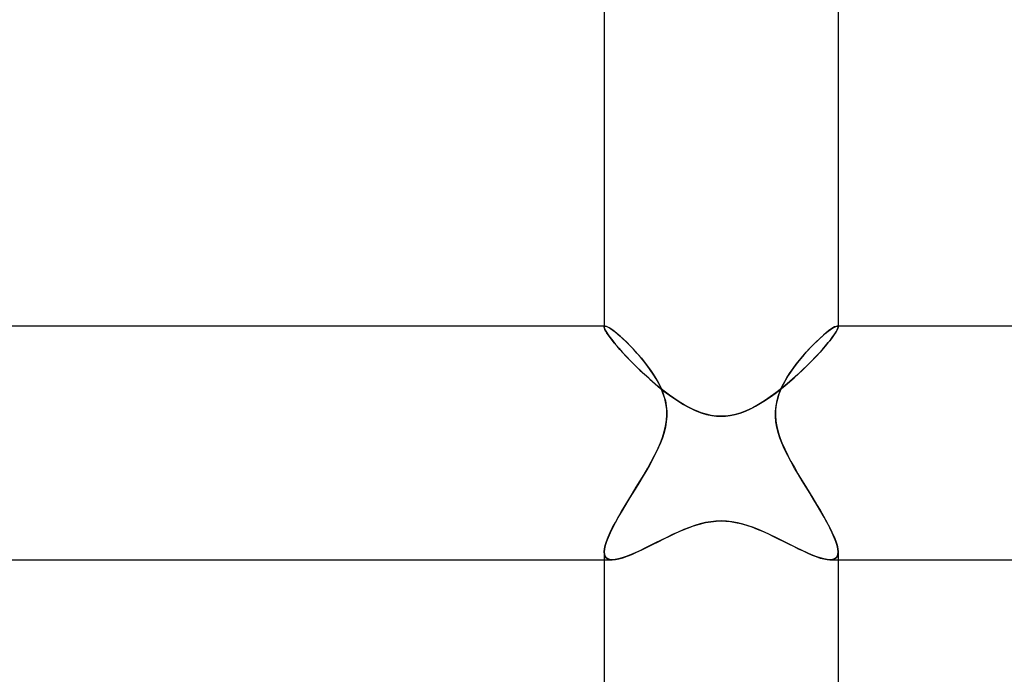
# Model space of a CAD drawing. Header units: millimetres. Extents: x -258 to 258, y -2 to 190.
# Tile 16 of 39: x -12 to 5, y 46 to 57. Entities that reach past the tile are written whole.
import ezdxf

# ---------------------------------------------------------------- set-up
doc = ezdxf.new("R2010")
doc.units = ezdxf.units.MM
doc.layers.add('HIDDEN', color=7, linetype='Continuous')
doc.layers.add('THICK', color=7, linetype='Continuous')

msp = doc.modelspace()

# ---------------------------------------------------------------- linework, layer by layer
at = {"layer": 'HIDDEN'}
for p, q in [((-2, 51.5), (-2, 51.483)), ((-2, 51.488), (-1.998, 51.492)), ((-1.998, 51.492), (-2, 51.488)), ((-2, 51.483), (-2, 51.488)), ((-2, 51.488), (-2, 51.483)), ((-1.997, 51.466), (-2, 51.483)), ((-2, 51.483), (-1.996, 51.462)), ((-1.998, 51.492), (-1.996, 51.496)), ((-1.996, 51.496), (-1.998, 51.492)), ((-1.988, 51.443), (-1.997, 51.466)), ((-1.996, 51.496), (-1.992, 51.498)), ((-1.992, 51.498), (-1.996, 51.496)), ((-1.996, 51.462), (-1.984, 51.433)), ((-1.992, 51.498), (-1.988, 51.5)), ((-1.988, 51.5), (-1.992, 51.498)), ((-1.988, 51.5), (-1.983, 51.5)), ((-1.983, 51.5), (-1.988, 51.5)), ((-1.974, 51.415), (-1.988, 51.443)), ((-1.984, 51.433), (-1.963, 51.396)), ((-1.964, 51.496), (-1.983, 51.5)), ((-1.954, 51.382), (-1.974, 51.415)), ((-1.937, 51.484), (-1.964, 51.496)), ((-1.963, 51.396), (-1.935, 51.353)), ((-1.929, 51.345), (-1.954, 51.382)), ((-1.905, 51.466), (-1.937, 51.484)), ((-1.868, 51.44), (-1.905, 51.466)), ((-1.825, 51.408), (-1.868, 51.44)), ((-1.778, 51.37), (-1.825, 51.408)), ((1.795, 51.384), (1.748, 51.345)), ((1.838, 51.418), (1.795, 51.384)), ((1.877, 51.447), (1.838, 51.418)), ((1.911, 51.469), (1.877, 51.447)), ((1.941, 51.486), (1.911, 51.469)), ((1.964, 51.398), (1.936, 51.355)), ((1.965, 51.496), (1.941, 51.486)), ((1.944, 51.367), (1.968, 51.405)), ((1.984, 51.434), (1.964, 51.398)), ((1.983, 51.5), (1.965, 51.496)), ((1.968, 51.405), (1.986, 51.438)), ((1.988, 51.5), (1.983, 51.5)), ((1.983, 51.5), (1.988, 51.5)), ((1.996, 51.462), (1.984, 51.434)), ((1.986, 51.438), (1.996, 51.464)), ((1.992, 51.498), (1.988, 51.5)), ((1.988, 51.5), (1.992, 51.498)), ((1.996, 51.496), (1.992, 51.498)), ((1.992, 51.498), (1.996, 51.496)), ((1.998, 51.492), (1.996, 51.496)), ((1.996, 51.496), (1.998, 51.492)), ((1.996, 51.464), (2, 51.483)), ((2, 51.483), (1.996, 51.462)), ((2, 51.488), (1.998, 51.492)), ((1.998, 51.492), (1.999, 51.488)), ((1.999, 51.488), (2, 51.483)), ((2, 51.5), (2, 51.483)), ((2, 51.483), (2, 51.488)), ((-1.935, 51.353), (-1.899, 51.303)), ((-1.899, 51.303), (-1.929, 51.345)), ((-1.863, 51.257), (-1.899, 51.303)), ((-1.899, 51.303), (-1.855, 51.247)), ((-1.824, 51.207), (-1.863, 51.257)), ((-1.855, 51.247), (-1.805, 51.186)), ((-1.78, 51.155), (-1.824, 51.207)), ((-1.727, 51.326), (-1.778, 51.37)), ((-1.673, 51.276), (-1.727, 51.326)), ((-1.616, 51.223), (-1.673, 51.276)), ((-1.558, 51.165), (-1.616, 51.223)), ((1.646, 51.251), (1.591, 51.198)), ((1.698, 51.3), (1.646, 51.251)), ((1.748, 51.345), (1.698, 51.3)), ((1.784, 51.161), (1.833, 51.219)), ((1.858, 51.25), (1.808, 51.189)), ((1.833, 51.219), (1.876, 51.273)), ((1.901, 51.305), (1.858, 51.25)), ((1.876, 51.273), (1.913, 51.322)), ((1.936, 51.355), (1.901, 51.305)), ((1.913, 51.322), (1.944, 51.367)), ((-1.805, 51.186), (-1.75, 51.12)), ((-1.732, 51.1), (-1.78, 51.155)), ((-1.75, 51.12), (-1.688, 51.051)), ((-1.68, 51.043), (-1.732, 51.1)), ((-1.688, 51.051), (-1.621, 50.979)), ((-1.625, 50.983), (-1.68, 51.043)), ((-1.499, 51.103), (-1.558, 51.165)), ((-1.44, 51.038), (-1.499, 51.103)), ((-1.381, 50.971), (-1.44, 51.038)), ((1.477, 51.079), (1.419, 51.014)), ((1.535, 51.14), (1.477, 51.079)), ((1.591, 51.198), (1.535, 51.14)), ((1.691, 51.055), (1.625, 50.983)), ((1.672, 51.034), (1.731, 51.099)), ((1.753, 51.124), (1.691, 51.055)), ((1.731, 51.099), (1.784, 51.161)), ((1.808, 51.189), (1.753, 51.124)), ((-1.567, 50.922), (-1.625, 50.983)), ((-1.621, 50.979), (-1.549, 50.904)), ((-1.505, 50.86), (-1.567, 50.922)), ((-1.549, 50.904), (-1.473, 50.827)), ((-1.324, 50.9), (-1.381, 50.971)), ((-1.267, 50.828), (-1.324, 50.9)), ((1.304, 50.876), (1.249, 50.803)), ((1.361, 50.946), (1.304, 50.876)), ((1.419, 51.014), (1.361, 50.946)), ((1.473, 50.827), (1.543, 50.898)), ((1.553, 50.908), (1.476, 50.83)), ((1.543, 50.898), (1.61, 50.967)), ((1.625, 50.983), (1.553, 50.908)), ((1.61, 50.967), (1.672, 51.034)), ((-1.442, 50.797), (-1.505, 50.86)), ((-1.473, 50.827), (-1.392, 50.749)), ((-1.376, 50.733), (-1.442, 50.797)), ((-1.392, 50.749), (-1.308, 50.67)), ((-1.309, 50.67), (-1.376, 50.733)), ((-1.213, 50.753), (-1.267, 50.828)), ((-1.161, 50.677), (-1.213, 50.753)), ((1.196, 50.729), (1.147, 50.654)), ((1.249, 50.803), (1.196, 50.729)), ((1.395, 50.752), (1.31, 50.672)), ((1.324, 50.685), (1.399, 50.756)), ((1.476, 50.83), (1.395, 50.752)), ((1.399, 50.756), (1.473, 50.827)), ((-1.24, 50.608), (-1.309, 50.67)), ((-1.308, 50.67), (-1.22, 50.591)), ((-1.17, 50.547), (-1.24, 50.608)), ((-1.22, 50.591), (-1.129, 50.512)), ((-1.099, 50.486), (-1.17, 50.547)), ((-1.113, 50.598), (-1.161, 50.677)), ((-1.069, 50.518), (-1.113, 50.598)), ((1.101, 50.577), (1.059, 50.5)), ((1.087, 50.477), (1.168, 50.545)), ((1.147, 50.654), (1.101, 50.577)), ((1.222, 50.592), (1.13, 50.513)), ((1.168, 50.545), (1.247, 50.614)), ((1.31, 50.672), (1.222, 50.592)), ((1.247, 50.614), (1.324, 50.685)), ((-1.129, 50.512), (-1.035, 50.435)), ((-1.027, 50.428), (-1.099, 50.486)), ((-1.029, 50.437), (-1.069, 50.518)), ((-1.035, 50.435), (-0.939, 50.359)), ((-0.995, 50.352), (-1.029, 50.437)), ((-0.955, 50.372), (-1.027, 50.428)), ((-0.883, 50.318), (-0.955, 50.372)), ((0.924, 50.348), (1.006, 50.411)), ((1.035, 50.434), (0.938, 50.359)), ((1.022, 50.42), (0.989, 50.336)), ((1.006, 50.411), (1.087, 50.477)), ((1.059, 50.5), (1.022, 50.42)), ((1.13, 50.513), (1.035, 50.434)), ((-0.966, 50.264), (-0.995, 50.352)), ((-0.945, 50.173), (-0.966, 50.264)), ((-0.939, 50.359), (-0.842, 50.288)), ((-0.81, 50.266), (-0.883, 50.318)), ((-0.842, 50.288), (-0.743, 50.221)), ((-0.737, 50.217), (-0.81, 50.266)), ((-0.743, 50.221), (-0.643, 50.16)), ((-0.662, 50.171), (-0.737, 50.217)), ((0.741, 50.22), (0.64, 50.158)), ((0.675, 50.179), (0.759, 50.232)), ((0.84, 50.287), (0.741, 50.22)), ((0.759, 50.232), (0.842, 50.288)), ((0.938, 50.359), (0.84, 50.287)), ((0.842, 50.288), (0.924, 50.348)), ((0.962, 50.249), (0.943, 50.159)), ((0.989, 50.336), (0.962, 50.249)), ((-0.932, 50.078), (-0.945, 50.173)), ((-0.929, 49.982), (-0.932, 50.078)), ((-0.585, 50.126), (-0.662, 50.171)), ((-0.643, 50.16), (-0.543, 50.105)), ((-0.505, 50.086), (-0.585, 50.126)), ((-0.543, 50.105), (-0.443, 50.057)), ((-0.424, 50.049), (-0.505, 50.086)), ((-0.443, 50.057), (-0.344, 50.018)), ((-0.342, 50.018), (-0.424, 50.049)), ((0.326, 50.012), (0.415, 50.045)), ((0.439, 50.055), (0.34, 50.017)), ((0.415, 50.045), (0.503, 50.084)), ((0.54, 50.103), (0.439, 50.055)), ((0.503, 50.084), (0.59, 50.129)), ((0.64, 50.158), (0.54, 50.103)), ((0.59, 50.129), (0.675, 50.179)), ((0.931, 50.067), (0.929, 49.972)), ((0.943, 50.159), (0.931, 50.067)), ((-0.95, 49.786), (-0.935, 49.884)), ((-0.935, 49.884), (-0.929, 49.982)), ((-0.344, 50.018), (-0.25, 49.99)), ((-0.258, 49.992), (-0.342, 50.018)), ((-0.173, 49.973), (-0.258, 49.992)), ((-0.25, 49.99), (-0.162, 49.971)), ((-0.087, 49.961), (-0.173, 49.973)), ((-0.162, 49.971), (-0.079, 49.96)), ((0, 49.957), (-0.087, 49.961)), ((-0.079, 49.96), (0, 49.957)), ((0, 49.957), (0.077, 49.96)), ((0.077, 49.96), (0, 49.957)), ((0.16, 49.971), (0.077, 49.96)), ((0.077, 49.96), (0.156, 49.97)), ((0.156, 49.97), (0.239, 49.987)), ((0.247, 49.989), (0.16, 49.971)), ((0.239, 49.987), (0.326, 50.012)), ((0.34, 50.017), (0.247, 49.989)), ((0.929, 49.972), (0.936, 49.876)), ((0.936, 49.876), (0.951, 49.78)), ((-1.004, 49.594), (-0.974, 49.689)), ((-0.974, 49.689), (-0.95, 49.786)), ((0.951, 49.78), (0.975, 49.685)), ((-1.04, 49.5), (-1.004, 49.594)), ((0.975, 49.685), (1.004, 49.592)), ((1.004, 49.592), (1.04, 49.5)), ((-1.138, 49.288), (-1.086, 49.395)), ((-1.086, 49.395), (-1.04, 49.5)), ((1.04, 49.5), (1.087, 49.392)), ((1.087, 49.392), (1.139, 49.285)), ((-1.195, 49.18), (-1.138, 49.288)), ((1.139, 49.285), (1.194, 49.182)), ((-1.32, 48.962), (-1.256, 49.071)), ((-1.256, 49.071), (-1.195, 49.18)), ((1.194, 49.182), (1.252, 49.079)), ((1.252, 49.079), (1.313, 48.974)), ((-1.452, 48.744), (-1.386, 48.852)), ((-1.386, 48.852), (-1.32, 48.962)), ((1.313, 48.974), (1.376, 48.869)), ((1.376, 48.869), (1.44, 48.763)), ((-1.518, 48.637), (-1.452, 48.744)), ((1.44, 48.763), (1.505, 48.658)), ((-1.644, 48.429), (-1.582, 48.532)), ((-1.582, 48.532), (-1.518, 48.637)), ((1.505, 48.658), (1.569, 48.553)), ((1.569, 48.553), (1.633, 48.449)), ((-1.703, 48.329), (-1.644, 48.429)), ((1.633, 48.449), (1.693, 48.347)), ((1.693, 48.347), (1.751, 48.248)), ((-1.81, 48.14), (-1.759, 48.233)), ((-1.759, 48.233), (-1.703, 48.329)), ((1.751, 48.248), (1.804, 48.152)), ((-1.898, 47.966), (-1.857, 48.051)), ((-1.857, 48.051), (-1.81, 48.14)), ((-0.641, 48.017), (-0.738, 47.975)), ((-0.681, 48), (-0.578, 48.042)), ((-0.544, 48.055), (-0.641, 48.017)), ((-0.578, 48.042), (-0.474, 48.08)), ((-0.45, 48.088), (-0.544, 48.055)), ((-0.474, 48.08), (-0.371, 48.112)), ((-0.358, 48.115), (-0.45, 48.088)), ((-0.371, 48.112), (-0.27, 48.136)), ((-0.267, 48.137), (-0.358, 48.115)), ((-0.27, 48.136), (-0.175, 48.153)), ((-0.177, 48.153), (-0.267, 48.137)), ((-0.089, 48.162), (-0.177, 48.153)), ((-0.175, 48.153), (-0.085, 48.162)), ((0, 48.165), (-0.089, 48.162)), ((-0.085, 48.162), (0, 48.165)), ((0.092, 48.162), (0, 48.165)), ((0, 48.165), (0.078, 48.163)), ((0.078, 48.163), (0.16, 48.155)), ((0.184, 48.152), (0.092, 48.162)), ((0.16, 48.155), (0.246, 48.141)), ((0.277, 48.135), (0.184, 48.152)), ((0.246, 48.141), (0.337, 48.121)), ((0.369, 48.112), (0.277, 48.135)), ((0.337, 48.121), (0.431, 48.094)), ((0.462, 48.084), (0.369, 48.112)), ((0.431, 48.094), (0.524, 48.062)), ((0.555, 48.051), (0.462, 48.084)), ((0.524, 48.062), (0.617, 48.027)), ((0.649, 48.013), (0.555, 48.051)), ((0.617, 48.027), (0.708, 47.988)), ((0.743, 47.972), (0.649, 48.013)), ((1.804, 48.152), (1.852, 48.061)), ((1.852, 48.061), (1.895, 47.974)), ((-1.962, 47.814), (-1.934, 47.887)), ((-1.934, 47.887), (-1.898, 47.966)), ((-1.026, 47.837), (-1.121, 47.789)), ((-1.079, 47.81), (-0.982, 47.859)), ((-0.931, 47.884), (-1.026, 47.837)), ((-0.982, 47.859), (-0.883, 47.907)), ((-0.834, 47.931), (-0.931, 47.884)), ((-0.883, 47.907), (-0.783, 47.955)), ((-0.738, 47.975), (-0.834, 47.931)), ((-0.783, 47.955), (-0.681, 48)), ((0.708, 47.988), (0.798, 47.948)), ((0.838, 47.929), (0.743, 47.972)), ((0.798, 47.948), (0.886, 47.906)), ((0.933, 47.883), (0.838, 47.929)), ((0.886, 47.906), (0.975, 47.862)), ((1.027, 47.836), (0.933, 47.883)), ((0.975, 47.862), (1.063, 47.818)), ((1.12, 47.79), (1.027, 47.836)), ((1.895, 47.974), (1.931, 47.893)), ((1.931, 47.893), (1.96, 47.818)), ((-2, 47.634), (-1.996, 47.687)), ((-1.996, 47.687), (-1.983, 47.747)), ((-1.983, 47.747), (-1.962, 47.814)), ((-1.446, 47.63), (-1.359, 47.671)), ((-1.303, 47.698), (-1.389, 47.656)), ((-1.359, 47.671), (-1.268, 47.715)), ((-1.213, 47.743), (-1.303, 47.698)), ((-1.268, 47.715), (-1.175, 47.762)), ((-1.121, 47.789), (-1.213, 47.743)), ((-1.175, 47.762), (-1.079, 47.81)), ((1.063, 47.818), (1.15, 47.775)), ((1.211, 47.744), (1.12, 47.79)), ((1.15, 47.775), (1.235, 47.732)), ((1.301, 47.699), (1.211, 47.744)), ((1.235, 47.732), (1.319, 47.69)), ((1.387, 47.657), (1.301, 47.699)), ((1.319, 47.69), (1.401, 47.651)), ((1.96, 47.818), (1.982, 47.749)), ((1.982, 47.749), (1.995, 47.688)), ((1.995, 47.688), (2, 47.634)), ((-2, 47.634), (-1.996, 47.593)), ((-1.996, 47.593), (-2, 47.634)), ((-2, 47.5), (-1.862, 47.5)), ((-1.996, 47.593), (-1.984, 47.559)), ((-1.984, 47.559), (-1.996, 47.593)), ((-1.984, 47.559), (-1.965, 47.533)), ((-1.965, 47.533), (-1.984, 47.559)), ((-1.965, 47.533), (-1.938, 47.514)), ((-1.937, 47.514), (-1.965, 47.533)), ((-1.938, 47.514), (-1.903, 47.504)), ((-1.903, 47.503), (-1.937, 47.514)), ((-1.903, 47.504), (-1.862, 47.5)), ((-1.861, 47.5), (-1.903, 47.503)), ((-1.862, 47.5), (-1.809, 47.504)), ((-1.811, 47.504), (-1.861, 47.5)), ((-1.754, 47.515), (-1.811, 47.504)), ((-1.809, 47.504), (-1.748, 47.516)), ((-1.692, 47.532), (-1.754, 47.515)), ((-1.748, 47.516), (-1.682, 47.535)), ((-1.623, 47.556), (-1.692, 47.532)), ((-1.682, 47.535), (-1.608, 47.561)), ((-1.55, 47.585), (-1.623, 47.556)), ((-1.608, 47.561), (-1.53, 47.593)), ((-1.472, 47.619), (-1.55, 47.585)), ((-1.53, 47.593), (-1.446, 47.63)), ((-1.389, 47.656), (-1.472, 47.619)), ((1.47, 47.619), (1.387, 47.657)), ((1.401, 47.651), (1.48, 47.615)), ((1.548, 47.585), (1.47, 47.619)), ((1.48, 47.615), (1.556, 47.582)), ((1.622, 47.556), (1.548, 47.585)), ((1.556, 47.582), (1.627, 47.554)), ((1.691, 47.532), (1.622, 47.556)), ((1.627, 47.554), (1.694, 47.531)), ((1.754, 47.515), (1.691, 47.532)), ((1.694, 47.531), (1.756, 47.514)), ((1.811, 47.504), (1.754, 47.515)), ((1.756, 47.514), (1.811, 47.504)), ((1.861, 47.5), (1.811, 47.504)), ((1.811, 47.504), (1.861, 47.5)), ((1.903, 47.503), (1.861, 47.5)), ((1.861, 47.5), (1.902, 47.503)), ((1.862, 47.5), (2, 47.5)), ((1.902, 47.503), (1.937, 47.514)), ((1.937, 47.514), (1.903, 47.503)), ((1.965, 47.533), (1.937, 47.514)), ((1.937, 47.514), (1.964, 47.532)), ((1.964, 47.532), (1.984, 47.558)), ((1.984, 47.559), (1.965, 47.533)), ((1.996, 47.593), (1.984, 47.559)), ((1.984, 47.558), (1.996, 47.592)), ((2, 47.634), (1.996, 47.593)), ((1.996, 47.592), (2, 47.634))]:
    msp.add_line(p, q, dxfattribs=at)
at = {"layer": 'THICK'}
for p, q in [((-2, 57.117), (-2, 51.5)), ((2, 57.117), (2, 51.5)), ((-1.983, 51.5), (-200.115, 51.5)), ((-1.983, 51.5), (-1.966, 51.497)), ((-1.966, 51.497), (-1.945, 51.488)), ((-1.945, 51.488), (-1.918, 51.474)), ((-1.918, 51.474), (-1.888, 51.454)), ((-1.888, 51.454), (-1.853, 51.43)), ((-1.853, 51.43), (-1.815, 51.4)), ((-1.815, 51.4), (-1.773, 51.366)), ((1.782, 51.373), (1.828, 51.411)), ((1.828, 51.411), (1.87, 51.442)), ((1.87, 51.442), (1.907, 51.467)), ((1.907, 51.467), (1.938, 51.485)), ((1.938, 51.485), (1.964, 51.496)), ((1.964, 51.496), (1.983, 51.5)), ((200.115, 51.5), (1.983, 51.5)), ((-1.773, 51.366), (-1.728, 51.327)), ((-1.728, 51.327), (-1.681, 51.284)), ((-1.681, 51.284), (-1.631, 51.237)), ((-1.631, 51.237), (-1.58, 51.186)), ((1.568, 51.175), (1.625, 51.231)), ((1.625, 51.231), (1.68, 51.283)), ((1.68, 51.283), (1.732, 51.331)), ((1.732, 51.331), (1.782, 51.373)), ((-1.58, 51.186), (-1.527, 51.132)), ((-1.527, 51.132), (-1.473, 51.074)), ((-1.473, 51.074), (-1.418, 51.013)), ((1.395, 50.987), (1.453, 51.052)), ((1.453, 51.052), (1.511, 51.115)), ((1.511, 51.115), (1.568, 51.175)), ((-1.418, 51.013), (-1.364, 50.949)), ((-1.364, 50.949), (-1.31, 50.884)), ((-1.31, 50.884), (-1.259, 50.816)), ((1.283, 50.849), (1.339, 50.919)), ((1.339, 50.919), (1.395, 50.987)), ((-1.259, 50.816), (-1.209, 50.747)), ((-1.209, 50.747), (-1.161, 50.677)), ((1.131, 50.629), (1.179, 50.704)), ((1.179, 50.704), (1.23, 50.777)), ((1.23, 50.777), (1.283, 50.849)), ((-1.161, 50.677), (-1.117, 50.605)), ((-1.117, 50.605), (-1.076, 50.533)), ((-1.076, 50.533), (-1.04, 50.459)), ((1.046, 50.473), (1.087, 50.552)), ((1.087, 50.552), (1.131, 50.629)), ((-1.04, 50.459), (-1.006, 50.382)), ((-1.006, 50.382), (-0.978, 50.302)), ((0.981, 50.311), (1.011, 50.394)), ((1.011, 50.394), (1.046, 50.473)), ((-0.978, 50.302), (-0.955, 50.219)), ((-0.955, 50.219), (-0.939, 50.133)), ((0.939, 50.136), (0.956, 50.225)), ((0.956, 50.225), (0.981, 50.311)), ((-0.939, 50.133), (-0.93, 50.044)), ((-0.93, 50.044), (-0.93, 49.953)), ((0.93, 50.045), (0.939, 50.136)), ((0.93, 49.953), (0.93, 50.045)), ((-0.938, 49.862), (-0.953, 49.77)), ((-0.93, 49.953), (-0.938, 49.862)), ((0.938, 49.861), (0.93, 49.953)), ((0.954, 49.768), (0.938, 49.861)), ((-0.953, 49.77), (-0.977, 49.679)), ((0.977, 49.677), (0.954, 49.768)), ((-1.006, 49.589), (-1.04, 49.5)), ((-0.977, 49.679), (-1.006, 49.589)), ((1.006, 49.588), (0.977, 49.677)), ((1.04, 49.5), (1.006, 49.588)), ((-1.081, 49.404), (-1.128, 49.307)), ((-1.04, 49.5), (-1.081, 49.404)), ((1.086, 49.395), (1.04, 49.5)), ((1.138, 49.288), (1.086, 49.395)), ((-1.18, 49.208), (-1.234, 49.11)), ((-1.128, 49.307), (-1.18, 49.208)), ((1.195, 49.18), (1.138, 49.288)), ((-1.234, 49.11), (-1.291, 49.01)), ((1.256, 49.071), (1.195, 49.18)), ((1.321, 48.961), (1.256, 49.071)), ((-1.351, 48.911), (-1.411, 48.81)), ((-1.291, 49.01), (-1.351, 48.911)), ((1.387, 48.851), (1.321, 48.961)), ((1.454, 48.742), (1.387, 48.851)), ((-1.473, 48.71), (-1.534, 48.61)), ((-1.411, 48.81), (-1.473, 48.71)), ((1.52, 48.634), (1.454, 48.742)), ((-1.594, 48.511), (-1.654, 48.414)), ((-1.534, 48.61), (-1.594, 48.511)), ((1.584, 48.528), (1.52, 48.634)), ((1.647, 48.425), (1.584, 48.528)), ((-1.654, 48.414), (-1.711, 48.317)), ((1.706, 48.325), (1.647, 48.425)), ((-1.765, 48.223), (-1.815, 48.132)), ((-1.711, 48.317), (-1.765, 48.223)), ((1.762, 48.229), (1.706, 48.325)), ((1.813, 48.136), (1.762, 48.229)), ((-1.86, 48.045), (-1.9, 47.962)), ((-1.815, 48.132), (-1.86, 48.045)), ((1.859, 48.047), (1.813, 48.136)), ((1.9, 47.963), (1.859, 48.047)), ((-1.935, 47.884), (-1.962, 47.812)), ((-1.9, 47.962), (-1.935, 47.884)), ((1.935, 47.884), (1.9, 47.963)), ((1.963, 47.811), (1.935, 47.884)), ((-1.996, 47.686), (-2, 47.634)), ((-1.983, 47.746), (-1.996, 47.686)), ((-1.962, 47.812), (-1.983, 47.746)), ((1.983, 47.745), (1.963, 47.811)), ((1.996, 47.686), (1.983, 47.745)), ((2, 47.634), (1.996, 47.686)), ((-200.116, 47.5), (-2, 47.5)), ((-2, 47.634), (-2, 42)), ((2, 47.634), (2, 42)), ((2, 47.5), (200.116, 47.5))]:
    msp.add_line(p, q, dxfattribs=at)

doc.saveas('drawing.dxf')
